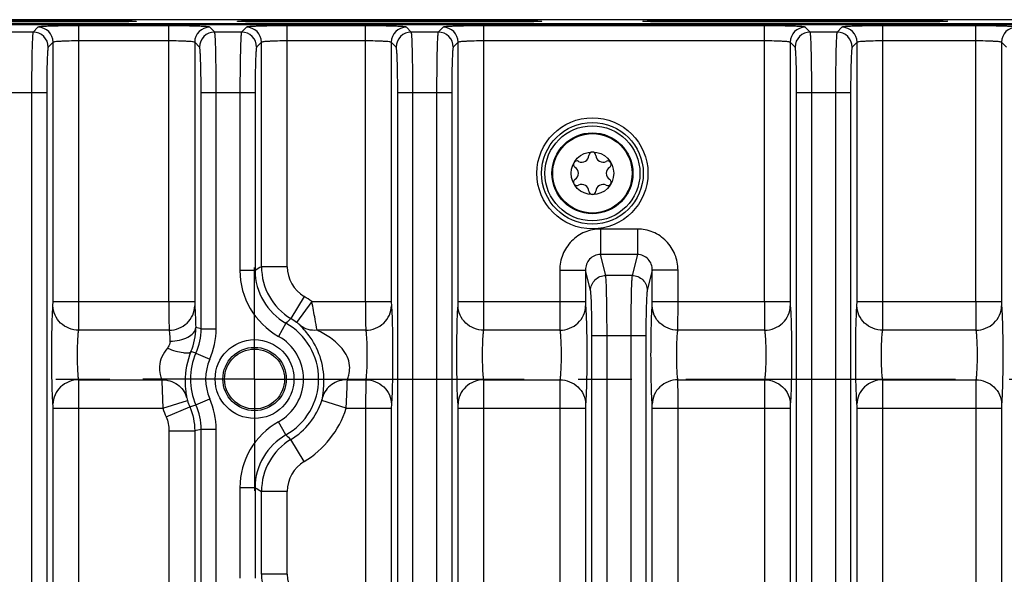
# Model space of a CAD drawing. Header units: inches. Extents: x 0 to 34, y 0 to 22.
# Tile 85 of 133: x 18.4 to 21, y 5.2 to 6.6. Entities that reach past the tile are written whole.
import ezdxf

# ---------------------------------------------------------------- set-up
doc = ezdxf.new("R2010")
doc.units = ezdxf.units.IN
doc.header["$LTSCALE"] = 1.87
doc.header["$MEASUREMENT"] = 0
doc.linetypes.add('CENTER', pattern=[0.6, 0.375, -0.075, 0.075, -0.075])
doc.layers.get('0').update_dxf_attribs({"linetype": 'CONTINUOUS'})
doc.layers.add('02___PRT_ALL_AXES', color=7, linetype='CONTINUOUS')
doc.layers.add('COSMETIC', color=7, linetype='CONTINUOUS')

msp = doc.modelspace()

# ---------------------------------------------------------------- linework, layer by layer
at = {"color": 7, "linetype": 'Continuous'}
for p, q in [((12.5547, 6.6373), (24.2326, 6.6373)), ((24.232, 6.6389), (15.4207, 6.6389)), ((24.2428, 6.6497), (15.4209, 6.6497)), ((18.0335, 6.6473), (18.6241, 6.6473)), ((18.6241, 6.6438), (18.0335, 6.6438)), ((18.6241, 6.6473), (18.6241, 6.6438)), ((19.0885, 6.6473), (19.0885, 6.6438)), ((19.0885, 6.6473), (19.6791, 6.6473)), ((19.6791, 6.6438), (19.0885, 6.6438)), ((19.6791, 6.6473), (19.6791, 6.6438)), ((20.1435, 6.6473), (20.7341, 6.6473)), ((20.1435, 6.6473), (20.1435, 6.6438)), ((20.7341, 6.6438), (20.1435, 6.6438)), ((20.7341, 6.6473), (20.7341, 6.6438)), ((18.4562, 6.6175), (18.3865, 6.6175)), ((18.469, 6.6302), (18.4562, 6.6175)), ((18.5752, 5.9164), (18.5752, 6.6338)), ((18.8097, 6.6338), (18.5752, 6.6338)), ((18.8097, 5.9164), (18.8097, 6.6338)), ((18.9287, 6.6175), (18.9159, 6.6302)), ((18.9984, 6.6175), (18.9287, 6.6175)), ((19.0111, 6.6302), (18.9984, 6.6175)), ((19.1174, 6.0074), (19.1174, 6.6338)), ((19.3212, 6.6338), (19.1174, 6.6338)), ((19.3212, 5.9164), (19.3212, 6.6338)), ((19.4402, 6.6175), (19.4275, 6.6302)), ((19.5099, 6.6175), (19.4402, 6.6175)), ((19.5227, 6.6302), (19.5099, 6.6175)), ((19.6289, 5.9164), (19.6289, 6.6338)), ((20.359, 6.6338), (19.6289, 6.6338)), ((20.359, 5.9164), (20.359, 6.6338)), ((20.4779, 6.6175), (20.4652, 6.6302)), ((20.5477, 6.6175), (20.4779, 6.6175)), ((20.5604, 6.6302), (20.5477, 6.6175)), ((20.9086, 6.6338), (20.6666, 6.6338)), ((20.6666, 5.9164), (20.6666, 6.6338)), ((20.9086, 5.9164), (20.9086, 6.6338)), ((18.5083, 6.5909), (18.4956, 6.5781)), ((18.5083, 5.9164), (18.5083, 6.5909)), ((18.8097, 6.5945), (18.5752, 6.5945)), ((18.8766, 6.5909), (18.8766, 5.9164)), ((18.8893, 6.5781), (18.8766, 6.5909)), ((19.0505, 6.5909), (19.0377, 6.5781)), ((19.0505, 6.0074), (19.0505, 6.5909)), ((19.3212, 6.5945), (19.1174, 6.5945)), ((19.3881, 6.5909), (19.3881, 5.9164)), ((19.4009, 6.5781), (19.3881, 6.5909)), ((19.562, 6.5909), (19.5493, 6.5781)), ((19.562, 5.9164), (19.562, 6.5909)), ((20.359, 6.5945), (19.6289, 6.5945)), ((20.4258, 6.5909), (20.4258, 5.9164)), ((20.4386, 6.5781), (20.4258, 6.5909)), ((20.5997, 6.5909), (20.587, 6.5781)), ((20.5997, 5.9164), (20.5997, 6.5909)), ((20.9086, 6.5945), (20.6666, 6.5945)), ((20.9755, 6.5909), (20.9755, 5.9164)), ((20.9882, 6.5781), (20.9755, 6.5909)), ((18.3512, 6.4601), (18.4916, 6.4601)), ((18.4523, 6.4601), (18.4523, 3.3703)), ((18.4916, 6.4601), (18.4916, 3.3703)), ((18.8933, 5.846), (18.8933, 6.4601)), ((18.8933, 6.4601), (19.0337, 6.4601)), ((18.9326, 5.846), (18.9326, 6.4601)), ((18.9944, 6.4601), (18.9944, 5.9977)), ((19.0337, 6.4601), (19.0337, 5.9977)), ((19.4049, 3.3703), (19.4049, 6.4601)), ((19.4049, 6.4601), (19.5453, 6.4601)), ((19.4442, 3.3703), (19.4442, 6.4601)), ((19.506, 6.4601), (19.506, 3.3703)), ((19.5453, 6.4601), (19.5453, 3.3703)), ((20.4426, 6.4601), (20.583, 6.4601)), ((20.4426, 3.3703), (20.4426, 6.4601)), ((20.4819, 3.3703), (20.4819, 6.4601)), ((20.5437, 6.4601), (20.5437, 3.3703)), ((20.583, 6.4601), (20.583, 3.3703)), ((20.0282, 6.1053), (19.9322, 6.1053)), ((19.9322, 6.1053), (19.9322, 6.039)), ((20.0282, 6.1053), (20.0282, 6.039)), ((20.0282, 6.039), (19.9322, 6.039)), ((19.9458, 5.9844), (19.9322, 6.039)), ((20.0282, 6.039), (20.0146, 5.9844)), ((19.0337, 5.9977), (18.9944, 5.9977)), ((19.1174, 6.0074), (19.0505, 6.0074)), ((19.8264, 5.9984), (19.8932, 5.9984)), ((19.8264, 5.9984), (19.8264, 5.9164)), ((19.8932, 5.9984), (19.8932, 5.9164)), ((19.9064, 5.9454), (19.8932, 5.9984)), ((20.0671, 5.9984), (20.054, 5.9454)), ((20.134, 5.9984), (20.0671, 5.9984)), ((20.0671, 5.9164), (20.0671, 5.9984)), ((20.134, 5.9164), (20.134, 5.9984)), ((20.0146, 5.9844), (19.9458, 5.9844)), ((19.1613, 5.9298), (19.1268, 5.8724)), ((18.508, 5.9052), (18.5083, 5.9164)), ((18.5083, 5.9164), (18.8766, 5.9164)), ((18.5749, 5.8421), (18.5752, 5.9164)), ((19.1813, 5.9164), (19.1415, 5.8626)), ((19.1813, 5.9164), (19.3881, 5.9164)), ((19.5618, 5.9052), (19.562, 5.9164)), ((19.562, 5.9164), (19.8932, 5.9164)), ((19.6286, 5.8421), (19.6289, 5.9164)), ((20.0669, 5.9052), (20.0671, 5.9164)), ((20.0671, 5.9164), (20.4258, 5.9164)), ((20.1338, 5.8421), (20.134, 5.9164)), ((20.5995, 5.9052), (20.5997, 5.9164)), ((20.5997, 5.9164), (20.9755, 5.9164)), ((20.6664, 5.8421), (20.6666, 5.9164)), ((18.81, 5.8421), (18.5749, 5.8421)), ((18.8933, 5.846), (18.9326, 5.846)), ((19.114, 5.8605), (19.0948, 5.8262)), ((19.3215, 5.8421), (19.1949, 5.8421)), ((19.8266, 5.8421), (19.6286, 5.8421)), ((20.3592, 5.8421), (20.1338, 5.8421)), ((20.9088, 5.8421), (20.6664, 5.8421)), ((19.91, 5.8285), (20.0504, 5.8285)), ((19.91, 3.3703), (19.91, 5.8285)), ((19.9493, 3.3703), (19.9493, 5.8285)), ((20.0111, 5.8285), (20.0111, 3.3703)), ((20.0504, 5.8285), (20.0504, 3.3703)), ((18.8799, 5.7825), (18.867, 5.7865)), ((18.8799, 5.7825), (18.9159, 5.7666)), ((18.5749, 5.7133), (18.791, 5.7133)), ((19.2738, 5.7133), (19.3215, 5.7133)), ((19.3215, 5.7133), (19.3212, 5.639)), ((19.6286, 5.7133), (19.8266, 5.7133)), ((19.8266, 5.7133), (19.8264, 5.639)), ((20.1338, 5.7133), (20.3592, 5.7133)), ((20.3592, 5.7133), (20.359, 5.639)), ((20.6664, 5.7133), (20.9088, 5.7133)), ((20.9088, 5.7133), (20.9086, 5.639)), ((18.8799, 5.6479), (18.9159, 5.6638)), ((18.5083, 4.1914), (18.5083, 5.639)), ((18.5083, 5.639), (18.794, 5.639)), ((18.5752, 4.1914), (18.5752, 5.639)), ((18.794, 5.639), (18.8577, 5.6594)), ((18.8024, 5.6166), (18.8638, 5.6429)), ((18.8638, 5.6429), (18.8799, 5.6479)), ((19.2708, 5.639), (19.2071, 5.6594)), ((19.2708, 5.639), (19.3881, 5.639)), ((19.3212, 5.639), (19.3212, 4.1914)), ((19.3884, 5.6501), (19.3881, 5.639)), ((19.3881, 5.639), (19.3881, 4.1914)), ((19.562, 5.639), (19.8932, 5.639)), ((19.562, 4.1914), (19.562, 5.639)), ((19.6289, 4.1914), (19.6289, 5.639)), ((19.8264, 5.639), (19.8264, 4.1914)), ((19.8935, 5.6501), (19.8932, 5.639)), ((19.8932, 5.639), (19.8932, 4.1914)), ((20.0671, 5.639), (20.4258, 5.639)), ((20.0671, 4.1914), (20.0671, 5.639)), ((20.134, 4.1914), (20.134, 5.639)), ((20.359, 5.639), (20.359, 4.1914)), ((20.4261, 5.6501), (20.4258, 5.639)), ((20.4258, 5.639), (20.4258, 4.1914)), ((20.5997, 5.639), (20.9755, 5.639)), ((20.5997, 4.1914), (20.5997, 5.639)), ((20.6666, 4.1914), (20.6666, 5.639)), ((20.9086, 5.639), (20.9086, 4.1914)), ((20.9757, 5.6501), (20.9755, 5.639)), ((20.9755, 5.639), (20.9755, 4.1914)), ((18.8933, 5.5844), (18.9326, 5.5844)), ((18.8933, 5.046), (18.8933, 5.5844)), ((18.9326, 5.046), (18.9326, 5.5844)), ((19.114, 5.5699), (19.0948, 5.6042)), ((18.8097, 5.5809), (18.8097, 5.0494)), ((18.8097, 5.5809), (18.8766, 5.5809)), ((18.8766, 5.5809), (18.8766, 5.0494)), ((19.1613, 5.5006), (19.1268, 5.558)), ((19.0337, 5.4326), (18.9944, 5.4326)), ((18.9944, 5.4326), (18.9944, 5.1977)), ((19.0337, 5.4326), (19.0337, 5.1977)), ((19.1174, 5.423), (19.0505, 5.423)), ((19.0505, 5.2074), (19.0505, 5.423)), ((19.1174, 5.2074), (19.1174, 5.423)), ((19.1174, 5.2074), (19.0505, 5.2074))]:
    msp.add_line(p, q, dxfattribs=at)
for centre, radius in [((19.9113, 6.2502), 0.1445), ((19.9113, 6.2502), 0.1236), ((19.9113, 6.2502), 0.1053), ((19.9113, 6.2502), 0.1033), ((19.9113, 6.2502), 0.0555), ((19.0324, 5.7152), 0.1025), ((19.0324, 5.7152), 0.0824), ((19.0324, 5.7152), 0.0779)]:
    msp.add_circle(centre, radius, dxfattribs=at)
for centre, radius, start, end in [((18.4562, 6.5781), 0.0394, 0.0842, 89.9158), ((18.4689, 6.5908), 0.0394, 0.0842, 89.9158), ((18.916, 6.5908), 0.0394, 90.0842, 179.9158), ((18.9287, 6.5781), 0.0394, 90.0842, 179.9158), ((18.9983, 6.5781), 0.0394, 0.0842, 89.9158), ((19.0111, 6.5908), 0.0394, 0.0842, 89.9158), ((19.4275, 6.5908), 0.0394, 90.0842, 179.9158), ((19.4403, 6.5781), 0.0394, 90.0842, 179.9158), ((19.5099, 6.5781), 0.0394, 0.0842, 89.9158), ((19.5226, 6.5908), 0.0394, 0.0842, 89.9158), ((20.4653, 6.5908), 0.0394, 90.0842, 179.9158), ((20.478, 6.5781), 0.0394, 90.0842, 179.9158), ((20.5476, 6.5781), 0.0394, 0.0842, 89.9158), ((20.5603, 6.5908), 0.0394, 0.0842, 89.9158), ((21.0149, 6.5908), 0.0394, 90.0842, 179.9158), ((19.9113, 6.2965), 0.00906, 1.6303, 178.3697), ((19.8712, 6.2733), 0.00906, 61.6303, 238.3697), ((19.8841, 6.2972), 0.0181, 241.6303, 358.3697), ((19.9385, 6.2972), 0.0181, 181.6303, 298.3697), ((19.9514, 6.2733), 0.00906, 301.6303, 118.3697), ((19.857, 6.2502), 0.0181, 301.6303, 58.3697), ((19.9656, 6.2502), 0.0181, 121.6303, 238.3697), ((19.8712, 6.2271), 0.00906, 121.6303, 298.3697), ((19.9514, 6.2271), 0.00906, 241.6303, 58.3697), ((19.8841, 6.2032), 0.0181, 1.6303, 118.3697), ((19.9113, 6.2039), 0.00906, 181.6303, 358.3697), ((19.9385, 6.2032), 0.0181, 61.6303, 178.3697), ((19.1911, 5.9977), 0.1967, 179.9999, 240.6759), ((19.7066, 4.8476), 1.3325, 119.4974, 120.327), ((19.1911, 5.9977), 0.1573, 179.9862, 240.6903), ((19.2079, 6.0074), 0.1575, 180.0164, 239.0002), ((19.2079, 6.0074), 0.0905, 180.0021, 239.0145), ((19.0324, 5.7152), 0.2503, 53.5019, 59.0166), ((19.4901, 5.47), 0.5421, 132.0723, 133.9189), ((19.0324, 5.7152), 0.1834, 53.5019, 59.0166), ((18.7246, 5.847), 0.1547, 336.9707, 0.7004), ((18.2271, 2.6712), 3.2439, 78.1494, 78.4018), ((19.0324, 5.7152), 0.1667, 299.3293, 60.6744), ((19.0324, 5.7152), 0.1273, 299.3242, 60.6758), ((19.0324, 5.7152), 0.1667, 156.1998, 203.8002), ((19.0324, 5.7152), 0.1273, 156.1998, 203.8002), ((19.0324, 5.7152), 0.2503, 197.7258, 203.2005), ((19.0324, 5.7152), 0.1834, 197.7258, 203.2005), ((19.0324, 5.7152), 0.1834, 300.9834, 342.2742), ((19.0324, 5.7152), 0.2503, 300.9834, 342.2742), ((18.2197, 8.7786), 3.2644, 281.609, 281.9089), ((19.1911, 5.4326), 0.1967, 119.3241, 180.0001), ((19.1911, 5.4327), 0.1573, 119.3058, 180.0136), ((19.4903, 5.9602), 0.5421, 226.0481, 227.8944), ((19.2079, 5.423), 0.1575, 120.9998, 179.9836), ((19.2079, 5.423), 0.0905, 120.9855, 179.9979), ((19.7066, 6.5828), 1.3326, 239.6717, 240.5013), ((19.2079, 5.2074), 0.1575, 180.0164, 239.0002), ((19.2079, 5.2074), 0.0905, 180.0021, 239.0145)]:
    msp.add_arc(centre, radius, start, end, dxfattribs=at)
for points, knots in [([(18.6241, 6.6473), (18.6306, 6.6473), (18.6436, 6.6473), (18.6624, 6.6472), (18.6797, 6.647), (18.6929, 6.6468), (18.7022, 6.6467), (18.708, 6.6465), (18.713, 6.6464), (18.7172, 6.6462), (18.7201, 6.6461), (18.7219, 6.646), (18.7229, 6.6459), (18.7238, 6.6458), (18.7242, 6.6457), (18.7247, 6.6456), (18.7247, 6.6455)], [0, 0, 0, 0, 0.195826, 0.385808, 0.560148, 0.712431, 0.778462, 0.836799, 0.886882, 0.928236, 0.960456, 0.97304, 0.98323, 0.991008, 0.996364, 1, 1, 1, 1]), ([(18.7247, 6.6455), (18.7246, 6.6455), (18.7244, 6.6454), (18.7239, 6.6453), (18.7233, 6.6453), (18.7224, 6.6452), (18.7212, 6.6451), (18.7192, 6.645), (18.7162, 6.6448), (18.7119, 6.6447), (18.7068, 6.6446), (18.7009, 6.6444), (18.6943, 6.6443), (18.687, 6.6442), (18.6762, 6.644), (18.6616, 6.6439), (18.6432, 6.6438), (18.6305, 6.6438), (18.6241, 6.6438)], [0, 0, 0, 0, 0.002196, 0.006656, 0.013431, 0.02252, 0.033907, 0.047568, 0.081581, 0.12424, 0.17515, 0.233851, 0.299794, 0.372301, 0.450644, 0.622288, 0.808515, 1, 1, 1, 1]), ([(18.9879, 6.6455), (18.9879, 6.6456), (18.9884, 6.6457), (18.9888, 6.6458), (18.9897, 6.6459), (18.9907, 6.646), (18.9925, 6.6461), (18.9954, 6.6462), (18.9995, 6.6464), (19.0046, 6.6465), (19.0104, 6.6467), (19.0197, 6.6468), (19.0329, 6.647), (19.0502, 6.6472), (19.069, 6.6473), (19.082, 6.6473), (19.0885, 6.6473)], [0, 0, 0, 0, 0.003636, 0.008994, 0.016773, 0.026965, 0.03955, 0.071776, 0.113136, 0.163228, 0.221576, 0.287618, 0.439913, 0.614301, 0.804287, 1, 1, 1, 1]), ([(19.0885, 6.6438), (19.0821, 6.6438), (19.0694, 6.6438), (19.051, 6.6439), (19.0364, 6.644), (19.0255, 6.6442), (19.0183, 6.6443), (19.0117, 6.6444), (19.0058, 6.6446), (19.0007, 6.6447), (18.9964, 6.6448), (18.9934, 6.645), (18.9914, 6.6451), (18.9902, 6.6452), (18.9893, 6.6453), (18.9887, 6.6453), (18.9882, 6.6454), (18.988, 6.6455), (18.9879, 6.6455)], [0, 0, 0, 0, 0.191597, 0.377824, 0.549417, 0.627753, 0.700256, 0.766188, 0.824878, 0.875779, 0.918432, 0.95244, 0.966098, 0.977483, 0.98657, 0.993345, 0.997804, 1, 1, 1, 1]), ([(19.6791, 6.6473), (19.6856, 6.6473), (19.6986, 6.6473), (19.7174, 6.6472), (19.7347, 6.647), (19.7479, 6.6468), (19.7572, 6.6467), (19.763, 6.6465), (19.768, 6.6464), (19.7722, 6.6462), (19.7751, 6.6461), (19.7769, 6.646), (19.7779, 6.6459), (19.7788, 6.6458), (19.7792, 6.6457), (19.7797, 6.6456), (19.7797, 6.6455)], [0, 0, 0, 0, 0.195826, 0.385808, 0.560148, 0.712431, 0.778462, 0.836799, 0.886882, 0.928236, 0.960456, 0.97304, 0.98323, 0.991008, 0.996364, 1, 1, 1, 1]), ([(19.7797, 6.6455), (19.7796, 6.6455), (19.7794, 6.6454), (19.7789, 6.6453), (19.7783, 6.6453), (19.7774, 6.6452), (19.7762, 6.6451), (19.7742, 6.645), (19.7712, 6.6448), (19.7669, 6.6447), (19.7618, 6.6446), (19.7559, 6.6444), (19.7493, 6.6443), (19.742, 6.6442), (19.7312, 6.644), (19.7166, 6.6439), (19.6982, 6.6438), (19.6855, 6.6438), (19.6791, 6.6438)], [0, 0, 0, 0, 0.002196, 0.006656, 0.013431, 0.02252, 0.033907, 0.047568, 0.081581, 0.12424, 0.17515, 0.233851, 0.299794, 0.372301, 0.450644, 0.622288, 0.808515, 1, 1, 1, 1]), ([(20.0429, 6.6455), (20.0429, 6.6456), (20.0434, 6.6457), (20.0438, 6.6458), (20.0447, 6.6459), (20.0457, 6.646), (20.0475, 6.6461), (20.0504, 6.6462), (20.0545, 6.6464), (20.0596, 6.6465), (20.0654, 6.6467), (20.0747, 6.6468), (20.0879, 6.647), (20.1052, 6.6472), (20.124, 6.6473), (20.137, 6.6473), (20.1435, 6.6473)], [0, 0, 0, 0, 0.003636, 0.008994, 0.016773, 0.026965, 0.03955, 0.071776, 0.113136, 0.163228, 0.221576, 0.287618, 0.439913, 0.614301, 0.804287, 1, 1, 1, 1]), ([(20.1435, 6.6438), (20.1371, 6.6438), (20.1244, 6.6438), (20.106, 6.6439), (20.0914, 6.644), (20.0805, 6.6442), (20.0733, 6.6443), (20.0667, 6.6444), (20.0608, 6.6446), (20.0557, 6.6447), (20.0514, 6.6448), (20.0484, 6.645), (20.0464, 6.6451), (20.0452, 6.6452), (20.0443, 6.6453), (20.0437, 6.6453), (20.0432, 6.6454), (20.043, 6.6455), (20.0429, 6.6455)], [0, 0, 0, 0, 0.191597, 0.377824, 0.549417, 0.627753, 0.700256, 0.766188, 0.824878, 0.875779, 0.918432, 0.95244, 0.966098, 0.977483, 0.98657, 0.993345, 0.997804, 1, 1, 1, 1]), ([(20.7341, 6.6473), (20.7406, 6.6473), (20.7536, 6.6473), (20.7724, 6.6472), (20.7897, 6.647), (20.8029, 6.6468), (20.8122, 6.6467), (20.818, 6.6465), (20.823, 6.6464), (20.8272, 6.6462), (20.8301, 6.6461), (20.8319, 6.646), (20.8329, 6.6459), (20.8338, 6.6458), (20.8342, 6.6457), (20.8347, 6.6456), (20.8347, 6.6455)], [0, 0, 0, 0, 0.195826, 0.385808, 0.560148, 0.712431, 0.778462, 0.836799, 0.886882, 0.928236, 0.960456, 0.97304, 0.98323, 0.991008, 0.996364, 1, 1, 1, 1]), ([(20.8347, 6.6455), (20.8346, 6.6455), (20.8344, 6.6454), (20.8339, 6.6453), (20.8333, 6.6453), (20.8324, 6.6452), (20.8312, 6.6451), (20.8292, 6.645), (20.8262, 6.6448), (20.8219, 6.6447), (20.8168, 6.6446), (20.8109, 6.6444), (20.8043, 6.6443), (20.797, 6.6442), (20.7862, 6.644), (20.7716, 6.6439), (20.7532, 6.6438), (20.7405, 6.6438), (20.7341, 6.6438)], [0, 0, 0, 0, 0.002196, 0.006656, 0.013431, 0.02252, 0.033907, 0.047568, 0.081581, 0.12424, 0.17515, 0.233851, 0.299794, 0.372301, 0.450644, 0.622288, 0.808515, 1, 1, 1, 1]), ([(18.4562, 6.6175), (18.456, 6.6171), (18.4558, 6.6157), (18.4554, 6.6131), (18.455, 6.609), (18.4545, 6.6008), (18.4539, 6.5875), (18.4533, 6.5682), (18.4529, 6.5448), (18.4524, 6.5084), (18.4523, 6.4798), (18.4523, 6.4601)], [0, 0, 0, 0, 0.008329, 0.02557, 0.051712, 0.086556, 0.180988, 0.305477, 0.455483, 0.625443, 1, 1, 1, 1]), ([(18.5752, 6.6338), (18.5619, 6.6338), (18.5426, 6.6337), (18.518, 6.6332), (18.5023, 6.6328), (18.4892, 6.6323), (18.4802, 6.6318), (18.4747, 6.6313), (18.4719, 6.631), (18.4702, 6.6307), (18.4692, 6.6304), (18.469, 6.6302)], [0, 0, 0, 0, 0.374119, 0.543968, 0.693877, 0.818356, 0.912859, 0.947756, 0.973996, 0.991383, 1, 1, 1, 1]), ([(18.9159, 6.6302), (18.9157, 6.6304), (18.9147, 6.6307), (18.913, 6.631), (18.9102, 6.6313), (18.9047, 6.6318), (18.8957, 6.6323), (18.8826, 6.6328), (18.8669, 6.6332), (18.8423, 6.6337), (18.823, 6.6338), (18.8097, 6.6338)], [0, 0, 0, 0, 0.008597, 0.025964, 0.052179, 0.087061, 0.18149, 0.305911, 0.455827, 0.625676, 1, 1, 1, 1]), ([(18.9326, 6.4601), (18.9326, 6.4798), (18.9325, 6.5084), (18.932, 6.5448), (18.9315, 6.5682), (18.931, 6.5875), (18.9304, 6.6008), (18.9299, 6.609), (18.9295, 6.6131), (18.9291, 6.6157), (18.9289, 6.6171), (18.9287, 6.6175)], [0, 0, 0, 0, 0.374557, 0.544517, 0.694523, 0.819012, 0.913444, 0.948288, 0.97443, 0.991671, 1, 1, 1, 1]), ([(18.9984, 6.6175), (18.9981, 6.6171), (18.9979, 6.6157), (18.9975, 6.6131), (18.9972, 6.609), (18.9966, 6.6008), (18.9961, 6.5875), (18.9955, 6.5682), (18.995, 6.5448), (18.9945, 6.5084), (18.9944, 6.4798), (18.9944, 6.4601)], [0, 0, 0, 0, 0.008329, 0.02557, 0.051712, 0.086556, 0.180988, 0.305477, 0.455483, 0.625443, 1, 1, 1, 1]), ([(19.1174, 6.6338), (19.1041, 6.6338), (19.0848, 6.6337), (19.0602, 6.6332), (19.0444, 6.6328), (19.0314, 6.6323), (19.0223, 6.6318), (19.0169, 6.6313), (19.0141, 6.631), (19.0123, 6.6307), (19.0113, 6.6304), (19.0111, 6.6302)], [0, 0, 0, 0, 0.374119, 0.543968, 0.693877, 0.818356, 0.912859, 0.947756, 0.973996, 0.991383, 1, 1, 1, 1]), ([(19.4275, 6.6302), (19.4273, 6.6304), (19.4263, 6.6307), (19.4245, 6.631), (19.4217, 6.6313), (19.4163, 6.6318), (19.4073, 6.6323), (19.3942, 6.6328), (19.3784, 6.6332), (19.3538, 6.6337), (19.3345, 6.6338), (19.3212, 6.6338)], [0, 0, 0, 0, 0.008597, 0.025964, 0.052179, 0.087061, 0.18149, 0.305911, 0.455827, 0.625676, 1, 1, 1, 1]), ([(19.4442, 6.4601), (19.4442, 6.4798), (19.4441, 6.5084), (19.4436, 6.5448), (19.4431, 6.5682), (19.4425, 6.5875), (19.442, 6.6008), (19.4414, 6.609), (19.4411, 6.6131), (19.4407, 6.6157), (19.4405, 6.6171), (19.4402, 6.6175)], [0, 0, 0, 0, 0.374557, 0.544517, 0.694523, 0.819012, 0.913444, 0.948288, 0.97443, 0.991671, 1, 1, 1, 1]), ([(19.5099, 6.6175), (19.5097, 6.6171), (19.5095, 6.6157), (19.5091, 6.6131), (19.5087, 6.609), (19.5082, 6.6008), (19.5076, 6.5875), (19.507, 6.5682), (19.5066, 6.5448), (19.5061, 6.5084), (19.506, 6.4798), (19.506, 6.4601)], [0, 0, 0, 0, 0.008329, 0.02557, 0.051712, 0.086556, 0.180988, 0.305477, 0.455483, 0.625443, 1, 1, 1, 1]), ([(19.6289, 6.6338), (19.6156, 6.6338), (19.5963, 6.6337), (19.5717, 6.6332), (19.556, 6.6328), (19.5429, 6.6323), (19.5339, 6.6318), (19.5284, 6.6313), (19.5256, 6.631), (19.5239, 6.6307), (19.5229, 6.6304), (19.5227, 6.6302)], [0, 0, 0, 0, 0.374119, 0.543968, 0.693877, 0.818356, 0.912859, 0.947756, 0.973996, 0.991383, 1, 1, 1, 1]), ([(20.4652, 6.6302), (20.465, 6.6304), (20.464, 6.6307), (20.4622, 6.631), (20.4595, 6.6313), (20.454, 6.6318), (20.445, 6.6323), (20.4319, 6.6328), (20.4162, 6.6332), (20.3915, 6.6337), (20.3722, 6.6338), (20.359, 6.6338)], [0, 0, 0, 0, 0.008597, 0.025964, 0.052179, 0.087061, 0.18149, 0.305911, 0.455827, 0.625676, 1, 1, 1, 1]), ([(20.4819, 6.4601), (20.4819, 6.4798), (20.4818, 6.5084), (20.4813, 6.5448), (20.4808, 6.5682), (20.4802, 6.5875), (20.4797, 6.6008), (20.4791, 6.609), (20.4788, 6.6131), (20.4784, 6.6157), (20.4782, 6.6171), (20.4779, 6.6175)], [0, 0, 0, 0, 0.374557, 0.544517, 0.694523, 0.819012, 0.913444, 0.948288, 0.97443, 0.991671, 1, 1, 1, 1]), ([(20.5477, 6.6175), (20.5474, 6.6171), (20.5472, 6.6157), (20.5468, 6.6131), (20.5464, 6.609), (20.5459, 6.6008), (20.5453, 6.5875), (20.5448, 6.5682), (20.5443, 6.5448), (20.5438, 6.5084), (20.5437, 6.4798), (20.5437, 6.4601)], [0, 0, 0, 0, 0.008329, 0.02557, 0.051712, 0.086556, 0.180988, 0.305477, 0.455483, 0.625443, 1, 1, 1, 1]), ([(20.6666, 6.6338), (20.6534, 6.6338), (20.6341, 6.6337), (20.6095, 6.6332), (20.5937, 6.6328), (20.5806, 6.6323), (20.5716, 6.6318), (20.5661, 6.6313), (20.5633, 6.631), (20.5616, 6.6307), (20.5606, 6.6304), (20.5604, 6.6302)], [0, 0, 0, 0, 0.374119, 0.543968, 0.693877, 0.818356, 0.912859, 0.947756, 0.973996, 0.991383, 1, 1, 1, 1]), ([(21.0148, 6.6302), (21.0146, 6.6304), (21.0136, 6.6307), (21.0119, 6.631), (21.0091, 6.6313), (21.0036, 6.6318), (20.9946, 6.6323), (20.9815, 6.6328), (20.9658, 6.6332), (20.9411, 6.6337), (20.9218, 6.6338), (20.9086, 6.6338)], [0, 0, 0, 0, 0.008597, 0.025964, 0.052179, 0.087061, 0.18149, 0.305911, 0.455827, 0.625676, 1, 1, 1, 1]), ([(18.5752, 6.5945), (18.5669, 6.5945), (18.5547, 6.5943), (18.5392, 6.5939), (18.5293, 6.5935), (18.5211, 6.5929), (18.5147, 6.5924), (18.5109, 6.5917), (18.5086, 6.5914), (18.5083, 6.5909)], [0, 0, 0, 0, 0.373447, 0.54299, 0.692643, 0.816964, 0.91148, 0.97293, 1, 1, 1, 1]), ([(18.8766, 6.5909), (18.8762, 6.5914), (18.874, 6.5917), (18.8702, 6.5924), (18.8638, 6.5929), (18.8556, 6.5935), (18.8457, 6.5939), (18.8302, 6.5943), (18.818, 6.5945), (18.8097, 6.5945)], [0, 0, 0, 0, 0.027052, 0.088466, 0.182908, 0.307182, 0.456838, 0.626375, 1, 1, 1, 1]), ([(19.1174, 6.5945), (19.109, 6.5945), (19.0968, 6.5943), (19.0813, 6.5939), (19.0714, 6.5935), (19.0632, 6.5929), (19.0568, 6.5924), (19.0531, 6.5917), (19.0508, 6.5914), (19.0505, 6.5909)], [0, 0, 0, 0, 0.373447, 0.54299, 0.692643, 0.816964, 0.91148, 0.97293, 1, 1, 1, 1]), ([(19.3881, 6.5909), (19.3878, 6.5914), (19.3855, 6.5917), (19.3818, 6.5924), (19.3754, 6.5929), (19.3672, 6.5935), (19.3573, 6.5939), (19.3418, 6.5943), (19.3296, 6.5945), (19.3212, 6.5945)], [0, 0, 0, 0, 0.027052, 0.088466, 0.182908, 0.307182, 0.456838, 0.626375, 1, 1, 1, 1]), ([(19.6289, 6.5945), (19.6206, 6.5945), (19.6084, 6.5943), (19.5929, 6.5939), (19.583, 6.5935), (19.5748, 6.5929), (19.5684, 6.5924), (19.5646, 6.5917), (19.5623, 6.5914), (19.562, 6.5909)], [0, 0, 0, 0, 0.373447, 0.54299, 0.692643, 0.816964, 0.91148, 0.97293, 1, 1, 1, 1]), ([(20.4258, 6.5909), (20.4255, 6.5914), (20.4232, 6.5917), (20.4195, 6.5924), (20.4131, 6.5929), (20.4049, 6.5935), (20.395, 6.5939), (20.3795, 6.5943), (20.3673, 6.5945), (20.359, 6.5945)], [0, 0, 0, 0, 0.027052, 0.088466, 0.182908, 0.307182, 0.456838, 0.626375, 1, 1, 1, 1]), ([(20.6666, 6.5945), (20.6583, 6.5945), (20.6461, 6.5943), (20.6306, 6.5939), (20.6207, 6.5935), (20.6125, 6.5929), (20.6061, 6.5924), (20.6023, 6.5917), (20.6001, 6.5914), (20.5997, 6.5909)], [0, 0, 0, 0, 0.373447, 0.54299, 0.692643, 0.816964, 0.91148, 0.97293, 1, 1, 1, 1]), ([(20.9755, 6.5909), (20.9751, 6.5914), (20.9728, 6.5917), (20.9691, 6.5924), (20.9627, 6.5929), (20.9545, 6.5935), (20.9446, 6.5939), (20.9291, 6.5943), (20.9169, 6.5945), (20.9086, 6.5945)], [0, 0, 0, 0, 0.027052, 0.088466, 0.182908, 0.307182, 0.456838, 0.626375, 1, 1, 1, 1]), ([(18.4956, 6.5781), (18.4953, 6.5779), (18.4951, 6.5768), (18.4947, 6.5749), (18.4944, 6.5718), (18.4938, 6.5657), (18.4933, 6.5557), (18.4927, 6.5411), (18.4922, 6.5236), (18.4917, 6.4963), (18.4916, 6.4748), (18.4916, 6.4601)], [0, 0, 0, 0, 0.008604, 0.025967, 0.052176, 0.087054, 0.181481, 0.305903, 0.455824, 0.625684, 1, 1, 1, 1]), ([(18.8933, 6.4601), (18.8933, 6.4748), (18.8932, 6.4963), (18.8927, 6.5236), (18.8922, 6.5411), (18.8916, 6.5557), (18.8911, 6.5657), (18.8905, 6.5718), (18.8902, 6.5749), (18.8898, 6.5768), (18.8896, 6.5779), (18.8893, 6.5781)], [0, 0, 0, 0, 0.374316, 0.544176, 0.694097, 0.818519, 0.912946, 0.947824, 0.974033, 0.991396, 1, 1, 1, 1]), ([(19.0377, 6.5781), (19.0375, 6.5779), (19.0372, 6.5768), (19.0368, 6.5749), (19.0365, 6.5718), (19.036, 6.5657), (19.0354, 6.5557), (19.0348, 6.5411), (19.0344, 6.5236), (19.0339, 6.4963), (19.0337, 6.4748), (19.0337, 6.4601)], [0, 0, 0, 0, 0.008604, 0.025967, 0.052176, 0.087054, 0.181481, 0.305903, 0.455824, 0.625684, 1, 1, 1, 1]), ([(19.4049, 6.4601), (19.4049, 6.4748), (19.4047, 6.4963), (19.4042, 6.5236), (19.4038, 6.5411), (19.4032, 6.5557), (19.4026, 6.5657), (19.4021, 6.5718), (19.4017, 6.5749), (19.4014, 6.5768), (19.4011, 6.5779), (19.4009, 6.5781)], [0, 0, 0, 0, 0.374316, 0.544176, 0.694097, 0.818519, 0.912946, 0.947824, 0.974033, 0.991396, 1, 1, 1, 1]), ([(19.5493, 6.5781), (19.549, 6.5779), (19.5488, 6.5768), (19.5484, 6.5749), (19.5481, 6.5718), (19.5475, 6.5657), (19.547, 6.5557), (19.5464, 6.5411), (19.5459, 6.5236), (19.5454, 6.4963), (19.5453, 6.4748), (19.5453, 6.4601)], [0, 0, 0, 0, 0.008604, 0.025967, 0.052176, 0.087054, 0.181481, 0.305903, 0.455824, 0.625684, 1, 1, 1, 1]), ([(20.4426, 6.4601), (20.4426, 6.4748), (20.4424, 6.4963), (20.442, 6.5236), (20.4415, 6.5411), (20.4409, 6.5557), (20.4403, 6.5657), (20.4398, 6.5718), (20.4395, 6.5749), (20.4391, 6.5768), (20.4388, 6.5779), (20.4386, 6.5781)], [0, 0, 0, 0, 0.374316, 0.544176, 0.694097, 0.818519, 0.912946, 0.947824, 0.974033, 0.991396, 1, 1, 1, 1]), ([(20.587, 6.5781), (20.5868, 6.5779), (20.5865, 6.5768), (20.5861, 6.5749), (20.5858, 6.5718), (20.5852, 6.5657), (20.5847, 6.5557), (20.5841, 6.5411), (20.5836, 6.5236), (20.5832, 6.4963), (20.583, 6.4748), (20.583, 6.4601)], [0, 0, 0, 0, 0.008604, 0.025967, 0.052176, 0.087054, 0.181481, 0.305903, 0.455824, 0.625684, 1, 1, 1, 1]), ([(19.9322, 6.1053), (19.9184, 6.1053), (19.8904, 6.0997), (19.8552, 6.0758), (19.8318, 6.0402), (19.8264, 6.0123), (19.8264, 5.9984)], [0, 0, 0, 0, 0.250003, 0.499951, 0.749924, 1, 1, 1, 1]), ([(20.134, 5.9984), (20.134, 6.0123), (20.1286, 6.0402), (20.1052, 6.0758), (20.07, 6.0997), (20.042, 6.1053), (20.0282, 6.1053)], [0, 0, 0, 0, 0.250075, 0.50005, 0.750001, 1, 1, 1, 1]), ([(19.9322, 6.039), (19.927, 6.039), (19.9164, 6.0369), (19.9033, 6.0275), (19.895, 6.014), (19.8932, 6.0036), (19.8932, 5.9984)], [0, 0, 0, 0, 0.252287, 0.503673, 0.752857, 1, 1, 1, 1]), ([(20.0671, 5.9984), (20.0672, 6.0036), (20.0654, 6.014), (20.0571, 6.0275), (20.044, 6.0369), (20.0334, 6.039), (20.0282, 6.039)], [0, 0, 0, 0, 0.247143, 0.496329, 0.747717, 1, 1, 1, 1]), ([(19.9064, 5.9454), (19.9065, 5.9554), (19.915, 5.9761), (19.9358, 5.9844), (19.9458, 5.9844)], [0, 0, 0, 0, 0.498378, 1, 1, 1, 1]), ([(19.9493, 5.8285), (19.9493, 5.8468), (19.9492, 5.8813), (19.9485, 5.9274), (19.9477, 5.9589), (19.9466, 5.9764), (19.9462, 5.9823), (19.9458, 5.9844)], [0, 0, 0, 0, 0.353557, 0.662253, 0.887147, 0.958812, 1, 1, 1, 1]), ([(20.0146, 5.9844), (20.0142, 5.9823), (20.0138, 5.9764), (20.0127, 5.9589), (20.0119, 5.9274), (20.0112, 5.8813), (20.0111, 5.8469), (20.0111, 5.8285)], [0, 0, 0, 0, 0.041184, 0.112842, 0.337707, 0.646385, 1, 1, 1, 1]), ([(20.0146, 5.9844), (20.0246, 5.9844), (20.0454, 5.9761), (20.0539, 5.9554), (20.054, 5.9454)], [0, 0, 0, 0, 0.501635, 1, 1, 1, 1]), ([(19.91, 5.8285), (19.91, 5.8423), (19.9098, 5.8681), (19.9091, 5.9027), (19.9083, 5.9263), (19.9073, 5.9394), (19.9068, 5.9439), (19.9064, 5.9454)], [0, 0, 0, 0, 0.35344, 0.66204, 0.886899, 0.958626, 1, 1, 1, 1]), ([(20.054, 5.9454), (20.0536, 5.9439), (20.0531, 5.9394), (20.0521, 5.9263), (20.0513, 5.9027), (20.0506, 5.8681), (20.0504, 5.8423), (20.0504, 5.8285)], [0, 0, 0, 0, 0.04137, 0.113093, 0.337922, 0.646502, 1, 1, 1, 1]), ([(18.508, 5.6501), (18.5074, 5.6566), (18.5065, 5.6731), (18.5052, 5.7156), (18.5047, 5.7777), (18.5052, 5.8398), (18.5065, 5.8823), (18.5074, 5.8987), (18.508, 5.9052)], [0, 0, 0, 0, 0.076843, 0.193551, 0.5, 0.806448, 0.923156, 1, 1, 1, 1]), ([(18.5749, 5.8421), (18.5663, 5.8422), (18.549, 5.8456), (18.5269, 5.8595), (18.5119, 5.8804), (18.5081, 5.8971), (18.508, 5.9052)], [0, 0, 0, 0, 0.256111, 0.509215, 0.756946, 1, 1, 1, 1]), ([(18.8097, 5.9164), (18.8097, 5.9084), (18.8097, 5.8836), (18.8097, 5.8589), (18.81, 5.8421)], [0, 0, 0, 0, 0.321742, 1, 1, 1, 1]), ([(18.81, 5.8421), (18.8186, 5.8422), (18.8359, 5.8455), (18.858, 5.8595), (18.873, 5.8804), (18.8767, 5.8971), (18.8768, 5.9052)], [0, 0, 0, 0, 0.256111, 0.509215, 0.756946, 1, 1, 1, 1]), ([(18.8766, 5.9164), (18.8766, 5.9152), (18.8766, 5.9115), (18.8766, 5.9078), (18.8768, 5.9052)], [0, 0, 0, 0, 0.321678, 1, 1, 1, 1]), ([(18.8768, 5.9052), (18.8776, 5.8979), (18.8785, 5.8791), (18.8791, 5.8603), (18.8793, 5.8489)], [0, 0, 0, 0, 0.393475, 1, 1, 1, 1]), ([(19.1949, 5.8421), (19.1934, 5.8518), (19.189, 5.8765), (19.1844, 5.9013), (19.1813, 5.9164)], [0, 0, 0, 0, 0.388627, 1, 1, 1, 1]), ([(19.3212, 5.9164), (19.3212, 5.9084), (19.3213, 5.8836), (19.3213, 5.8589), (19.3215, 5.8421)], [0, 0, 0, 0, 0.321742, 1, 1, 1, 1]), ([(19.3215, 5.8421), (19.3302, 5.8422), (19.3475, 5.8455), (19.3695, 5.8595), (19.3846, 5.8804), (19.3883, 5.8971), (19.3884, 5.9052)], [0, 0, 0, 0, 0.256111, 0.509215, 0.756946, 1, 1, 1, 1]), ([(19.3881, 5.9164), (19.3881, 5.9152), (19.3882, 5.9115), (19.3882, 5.9078), (19.3884, 5.9052)], [0, 0, 0, 0, 0.321678, 1, 1, 1, 1]), ([(19.3884, 5.9052), (19.3891, 5.8987), (19.3899, 5.8823), (19.3913, 5.8398), (19.3918, 5.7777), (19.3913, 5.7156), (19.3899, 5.6731), (19.3891, 5.6566), (19.3884, 5.6501)], [0, 0, 0, 0, 0.076844, 0.193552, 0.5, 0.806449, 0.923156, 1, 1, 1, 1]), ([(19.5618, 5.6501), (19.5611, 5.6566), (19.5602, 5.6731), (19.5589, 5.7156), (19.5584, 5.7777), (19.5589, 5.8398), (19.5602, 5.8823), (19.5611, 5.8987), (19.5618, 5.9052)], [0, 0, 0, 0, 0.076843, 0.193551, 0.5, 0.806448, 0.923156, 1, 1, 1, 1]), ([(19.6286, 5.8421), (19.62, 5.8422), (19.6027, 5.8456), (19.5806, 5.8595), (19.5656, 5.8804), (19.5619, 5.8971), (19.5618, 5.9052)], [0, 0, 0, 0, 0.256111, 0.509215, 0.756946, 1, 1, 1, 1]), ([(19.8264, 5.9164), (19.8264, 5.9084), (19.8264, 5.8836), (19.8264, 5.8589), (19.8266, 5.8421)], [0, 0, 0, 0, 0.321742, 1, 1, 1, 1]), ([(19.8266, 5.8421), (19.8353, 5.8422), (19.8526, 5.8455), (19.8746, 5.8595), (19.8897, 5.8804), (19.8934, 5.8971), (19.8935, 5.9052)], [0, 0, 0, 0, 0.256111, 0.509215, 0.756946, 1, 1, 1, 1]), ([(19.8932, 5.9164), (19.8932, 5.9152), (19.8933, 5.9115), (19.8933, 5.9078), (19.8935, 5.9052)], [0, 0, 0, 0, 0.321678, 1, 1, 1, 1]), ([(19.8935, 5.9052), (19.8942, 5.8987), (19.895, 5.8823), (19.8964, 5.8398), (19.8969, 5.7777), (19.8964, 5.7156), (19.895, 5.6731), (19.8942, 5.6566), (19.8935, 5.6501)], [0, 0, 0, 0, 0.076844, 0.193552, 0.5, 0.806449, 0.923156, 1, 1, 1, 1]), ([(20.0669, 5.6501), (20.0662, 5.6566), (20.0654, 5.6731), (20.064, 5.7156), (20.0635, 5.7777), (20.064, 5.8398), (20.0654, 5.8823), (20.0662, 5.8987), (20.0669, 5.9052)], [0, 0, 0, 0, 0.076843, 0.193551, 0.5, 0.806448, 0.923156, 1, 1, 1, 1]), ([(20.1338, 5.8421), (20.1251, 5.8422), (20.1078, 5.8456), (20.0857, 5.8595), (20.0707, 5.8804), (20.067, 5.8971), (20.0669, 5.9052)], [0, 0, 0, 0, 0.256111, 0.509215, 0.756946, 1, 1, 1, 1]), ([(20.359, 5.9164), (20.359, 5.9084), (20.359, 5.8836), (20.359, 5.8589), (20.3592, 5.8421)], [0, 0, 0, 0, 0.321742, 1, 1, 1, 1]), ([(20.3592, 5.8421), (20.3679, 5.8422), (20.3852, 5.8455), (20.4072, 5.8595), (20.4223, 5.8804), (20.426, 5.8971), (20.4261, 5.9052)], [0, 0, 0, 0, 0.256111, 0.509215, 0.756946, 1, 1, 1, 1]), ([(20.4258, 5.9164), (20.4258, 5.9152), (20.4259, 5.9115), (20.4259, 5.9078), (20.4261, 5.9052)], [0, 0, 0, 0, 0.321678, 1, 1, 1, 1]), ([(20.4261, 5.9052), (20.4268, 5.8987), (20.4276, 5.8823), (20.429, 5.8398), (20.4295, 5.7777), (20.429, 5.7156), (20.4276, 5.6731), (20.4268, 5.6566), (20.4261, 5.6501)], [0, 0, 0, 0, 0.076844, 0.193552, 0.5, 0.806449, 0.923156, 1, 1, 1, 1]), ([(20.5995, 5.6501), (20.5988, 5.6566), (20.598, 5.6731), (20.5966, 5.7156), (20.5961, 5.7777), (20.5966, 5.8398), (20.598, 5.8823), (20.5988, 5.8987), (20.5995, 5.9052)], [0, 0, 0, 0, 0.076843, 0.193551, 0.5, 0.806448, 0.923156, 1, 1, 1, 1]), ([(20.6664, 5.8421), (20.6577, 5.8422), (20.6404, 5.8456), (20.6183, 5.8595), (20.6033, 5.8804), (20.5996, 5.8971), (20.5995, 5.9052)], [0, 0, 0, 0, 0.256111, 0.509215, 0.756946, 1, 1, 1, 1]), ([(20.9086, 5.9164), (20.9086, 5.9084), (20.9086, 5.8836), (20.9086, 5.8589), (20.9088, 5.8421)], [0, 0, 0, 0, 0.321742, 1, 1, 1, 1]), ([(20.9088, 5.8421), (20.9175, 5.8422), (20.9348, 5.8455), (20.9569, 5.8595), (20.9719, 5.8804), (20.9756, 5.8971), (20.9757, 5.9052)], [0, 0, 0, 0, 0.256111, 0.509215, 0.756946, 1, 1, 1, 1]), ([(20.9755, 5.9164), (20.9755, 5.9152), (20.9755, 5.9115), (20.9755, 5.9078), (20.9757, 5.9052)], [0, 0, 0, 0, 0.321678, 1, 1, 1, 1]), ([(20.9757, 5.9052), (20.9764, 5.8987), (20.9772, 5.8823), (20.9786, 5.8398), (20.9791, 5.7777), (20.9786, 5.7156), (20.9772, 5.6731), (20.9764, 5.6566), (20.9757, 5.6501)], [0, 0, 0, 0, 0.076844, 0.193552, 0.5, 0.806449, 0.923156, 1, 1, 1, 1]), ([(18.5749, 5.7133), (18.5743, 5.7166), (18.5734, 5.7249), (18.5721, 5.7463), (18.5716, 5.7777), (18.5721, 5.8091), (18.5734, 5.8305), (18.5743, 5.8388), (18.5749, 5.8421)], [0, 0, 0, 0, 0.077147, 0.193831, 0.500016, 0.806192, 0.922866, 1, 1, 1, 1]), ([(18.81, 5.8421), (18.8107, 5.8384), (18.8116, 5.8289), (18.8122, 5.8194), (18.8124, 5.8136)], [0, 0, 0, 0, 0.394329, 1, 1, 1, 1]), ([(18.8124, 5.8136), (18.8208, 5.8138), (18.8369, 5.8156), (18.8581, 5.8228), (18.8737, 5.8335), (18.879, 5.8441), (18.8793, 5.8489)], [0, 0, 0, 0, 0.312522, 0.593943, 0.822149, 1, 1, 1, 1]), ([(19.1514, 5.8544), (19.1509, 5.8549), (19.1478, 5.8578), (19.1444, 5.8605), (19.1415, 5.8626)], [0, 0, 0, 0, 0.15909, 1, 1, 1, 1]), ([(19.2092, 5.6675), (19.2098, 5.6718), (19.2115, 5.6831), (19.2144, 5.716), (19.2087, 5.7666), (19.1838, 5.8185), (19.1607, 5.8448), (19.1514, 5.8544)], [0, 0, 0, 0, 0.064043, 0.167789, 0.486594, 0.802054, 1, 1, 1, 1]), ([(19.1949, 5.8421), (19.1871, 5.8412), (19.1713, 5.8423), (19.1572, 5.8496), (19.1514, 5.8544)], [0, 0, 0, 0, 0.508595, 1, 1, 1, 1]), ([(19.2738, 5.7133), (19.2751, 5.7174), (19.2786, 5.7275), (19.2809, 5.7461), (19.2766, 5.7687), (19.2647, 5.7901), (19.2483, 5.8079), (19.2253, 5.826), (19.2068, 5.8361), (19.1949, 5.8421)], [0, 0, 0, 0, 0.076086, 0.190962, 0.331338, 0.479595, 0.624014, 0.761568, 1, 1, 1, 1]), ([(19.3215, 5.8421), (19.3222, 5.8388), (19.323, 5.8305), (19.3244, 5.8091), (19.3249, 5.7777), (19.3244, 5.7463), (19.323, 5.7249), (19.3222, 5.7166), (19.3215, 5.7133)], [0, 0, 0, 0, 0.077134, 0.193809, 0.499986, 0.806171, 0.922854, 1, 1, 1, 1]), ([(19.6286, 5.7133), (19.628, 5.7166), (19.6271, 5.7249), (19.6258, 5.7463), (19.6253, 5.7777), (19.6258, 5.8091), (19.6271, 5.8305), (19.628, 5.8388), (19.6286, 5.8421)], [0, 0, 0, 0, 0.077147, 0.193831, 0.500016, 0.806192, 0.922866, 1, 1, 1, 1]), ([(19.8266, 5.8421), (19.8273, 5.8388), (19.8281, 5.8305), (19.8295, 5.8091), (19.83, 5.7777), (19.8295, 5.7463), (19.8281, 5.7249), (19.8273, 5.7166), (19.8266, 5.7133)], [0, 0, 0, 0, 0.077134, 0.193809, 0.499986, 0.806171, 0.922854, 1, 1, 1, 1]), ([(20.1338, 5.7133), (20.1331, 5.7166), (20.1322, 5.7249), (20.1309, 5.7463), (20.1304, 5.7777), (20.1309, 5.8091), (20.1322, 5.8305), (20.1331, 5.8388), (20.1338, 5.8421)], [0, 0, 0, 0, 0.077147, 0.193831, 0.500016, 0.806192, 0.922866, 1, 1, 1, 1]), ([(20.3592, 5.8421), (20.3599, 5.8388), (20.3607, 5.8305), (20.3621, 5.8091), (20.3626, 5.7777), (20.3621, 5.7463), (20.3607, 5.7249), (20.3599, 5.7166), (20.3592, 5.7133)], [0, 0, 0, 0, 0.077134, 0.193809, 0.499986, 0.806171, 0.922854, 1, 1, 1, 1]), ([(20.6664, 5.7133), (20.6657, 5.7166), (20.6648, 5.7249), (20.6635, 5.7463), (20.663, 5.7777), (20.6635, 5.8091), (20.6648, 5.8305), (20.6657, 5.8388), (20.6664, 5.8421)], [0, 0, 0, 0, 0.077147, 0.193831, 0.500016, 0.806192, 0.922866, 1, 1, 1, 1]), ([(20.9088, 5.8421), (20.9095, 5.8388), (20.9103, 5.8305), (20.9117, 5.8091), (20.9122, 5.7777), (20.9117, 5.7463), (20.9103, 5.7249), (20.9095, 5.7166), (20.9088, 5.7133)], [0, 0, 0, 0, 0.077134, 0.193809, 0.499986, 0.806171, 0.922854, 1, 1, 1, 1]), ([(18.8056, 5.7955), (18.7999, 5.7887), (18.7901, 5.7738), (18.7839, 5.7495), (18.7858, 5.7289), (18.7896, 5.7177), (18.791, 5.7133)], [0, 0, 0, 0, 0.303681, 0.597444, 0.840418, 1, 1, 1, 1]), ([(18.8124, 5.8136), (18.8125, 5.8121), (18.8121, 5.8055), (18.8088, 5.7993), (18.8056, 5.7955)], [0, 0, 0, 0, 0.237023, 1, 1, 1, 1]), ([(18.8056, 5.7955), (18.8127, 5.7927), (18.826, 5.788), (18.8446, 5.7838), (18.8576, 5.7823), (18.8657, 5.7843), (18.867, 5.7865)], [0, 0, 0, 0, 0.359863, 0.664576, 0.881039, 1, 1, 1, 1]), ([(18.867, 5.7865), (18.8569, 5.7624), (18.8501, 5.7268), (18.8527, 5.6867), (18.8549, 5.6727), (18.8556, 5.6675)], [0, 0, 0, 0, 0.64894, 0.869536, 1, 1, 1, 1]), ([(18.5749, 5.7133), (18.5663, 5.7132), (18.549, 5.7098), (18.5269, 5.6959), (18.5119, 5.675), (18.5081, 5.6583), (18.508, 5.6501)], [0, 0, 0, 0, 0.256111, 0.509215, 0.756946, 1, 1, 1, 1]), ([(18.5752, 5.639), (18.5752, 5.647), (18.5752, 5.6717), (18.5752, 5.6965), (18.5749, 5.7133)], [0, 0, 0, 0, 0.321753, 1, 1, 1, 1]), ([(18.791, 5.7133), (18.8052, 5.7136), (18.8341, 5.7054), (18.8519, 5.6807), (18.8556, 5.6675)], [0, 0, 0, 0, 0.509031, 1, 1, 1, 1]), ([(18.791, 5.7133), (18.7911, 5.7095), (18.7919, 5.6847), (18.793, 5.66), (18.794, 5.639)], [0, 0, 0, 0, 0.153484, 1, 1, 1, 1]), ([(19.2738, 5.7133), (19.2596, 5.7136), (19.2307, 5.7054), (19.213, 5.6807), (19.2092, 5.6675)], [0, 0, 0, 0, 0.509029, 1, 1, 1, 1]), ([(19.2708, 5.639), (19.2712, 5.647), (19.2723, 5.6717), (19.2734, 5.6965), (19.2738, 5.7133)], [0, 0, 0, 0, 0.321685, 1, 1, 1, 1]), ([(19.3215, 5.7133), (19.3302, 5.7132), (19.3475, 5.7098), (19.3695, 5.6959), (19.3846, 5.675), (19.3883, 5.6583), (19.3884, 5.6501)], [0, 0, 0, 0, 0.256111, 0.509215, 0.756946, 1, 1, 1, 1]), ([(19.6286, 5.7133), (19.62, 5.7132), (19.6027, 5.7098), (19.5806, 5.6959), (19.5656, 5.675), (19.5619, 5.6583), (19.5618, 5.6501)], [0, 0, 0, 0, 0.256111, 0.509215, 0.756946, 1, 1, 1, 1]), ([(19.6289, 5.639), (19.6289, 5.647), (19.6289, 5.6717), (19.6289, 5.6965), (19.6286, 5.7133)], [0, 0, 0, 0, 0.321753, 1, 1, 1, 1]), ([(19.8266, 5.7133), (19.8353, 5.7132), (19.8526, 5.7098), (19.8746, 5.6959), (19.8897, 5.675), (19.8934, 5.6583), (19.8935, 5.6501)], [0, 0, 0, 0, 0.256111, 0.509215, 0.756946, 1, 1, 1, 1]), ([(20.1338, 5.7133), (20.1251, 5.7132), (20.1078, 5.7098), (20.0857, 5.6959), (20.0707, 5.675), (20.067, 5.6583), (20.0669, 5.6501)], [0, 0, 0, 0, 0.256111, 0.509215, 0.756946, 1, 1, 1, 1]), ([(20.134, 5.639), (20.134, 5.647), (20.134, 5.6717), (20.134, 5.6965), (20.1338, 5.7133)], [0, 0, 0, 0, 0.321753, 1, 1, 1, 1]), ([(20.3592, 5.7133), (20.3679, 5.7132), (20.3852, 5.7098), (20.4072, 5.6959), (20.4223, 5.675), (20.426, 5.6583), (20.4261, 5.6501)], [0, 0, 0, 0, 0.256111, 0.509215, 0.756946, 1, 1, 1, 1]), ([(20.6664, 5.7133), (20.6577, 5.7132), (20.6404, 5.7098), (20.6183, 5.6959), (20.6033, 5.675), (20.5996, 5.6583), (20.5995, 5.6501)], [0, 0, 0, 0, 0.256111, 0.509215, 0.756946, 1, 1, 1, 1]), ([(20.6666, 5.639), (20.6666, 5.647), (20.6666, 5.6717), (20.6666, 5.6965), (20.6664, 5.7133)], [0, 0, 0, 0, 0.321753, 1, 1, 1, 1]), ([(20.9088, 5.7133), (20.9175, 5.7132), (20.9348, 5.7098), (20.9569, 5.6959), (20.9719, 5.675), (20.9756, 5.6583), (20.9757, 5.6501)], [0, 0, 0, 0, 0.256111, 0.509215, 0.756946, 1, 1, 1, 1]), ([(18.8556, 5.6675), (18.8556, 5.6672), (18.8562, 5.6644), (18.857, 5.6617), (18.8577, 5.6594)], [0, 0, 0, 0, 0.131764, 1, 1, 1, 1]), ([(19.2071, 5.6594), (19.2074, 5.6603), (19.2082, 5.663), (19.209, 5.6657), (19.2092, 5.6675)], [0, 0, 0, 0, 0.357236, 1, 1, 1, 1]), ([(18.5083, 5.639), (18.5083, 5.6402), (18.5083, 5.6439), (18.5083, 5.6476), (18.508, 5.6501)], [0, 0, 0, 0, 0.321678, 1, 1, 1, 1]), ([(19.562, 5.639), (19.562, 5.6402), (19.562, 5.6439), (19.562, 5.6476), (19.5618, 5.6501)], [0, 0, 0, 0, 0.321678, 1, 1, 1, 1]), ([(20.0671, 5.639), (20.0671, 5.6402), (20.0671, 5.6439), (20.0671, 5.6476), (20.0669, 5.6501)], [0, 0, 0, 0, 0.321678, 1, 1, 1, 1]), ([(20.5997, 5.639), (20.5997, 5.6402), (20.5997, 5.6439), (20.5997, 5.6476), (20.5995, 5.6501)], [0, 0, 0, 0, 0.321678, 1, 1, 1, 1])]:
    msp.add_open_spline(points, degree=3, knots=knots, dxfattribs=at)
for points in [[(18.8799, 5.7825), (18.8886, 5.8022), (18.8933, 5.8243), (18.8933, 5.846)], [(18.9159, 5.7666), (18.9268, 5.7913), (18.9326, 5.8189), (18.9326, 5.846)], [(18.9326, 5.5844), (18.9326, 5.6115), (18.9268, 5.6391), (18.9159, 5.6638)], [(18.8638, 5.6429), (18.8722, 5.6235), (18.8766, 5.602), (18.8766, 5.5809)], [(18.8933, 5.5844), (18.8933, 5.6061), (18.8886, 5.6281), (18.8799, 5.6479)], [(18.8024, 5.6166), (18.8071, 5.6054), (18.8097, 5.5931), (18.8097, 5.5809)]]:
    msp.add_open_spline(points, degree=3, dxfattribs=at)
at = {"layer": '02___PRT_ALL_AXES', "color": 7, "linetype": 'CENTER'}
for p, q in [((19.0324, 5.7152), (19.0324, 6.0055)), ((14.308, 5.7152), (18.7421, 5.7152)), ((19.0324, 5.7152), (18.7421, 5.7152)), ((19.0324, 5.7152), (23.4665, 5.7152)), ((19.0324, 5.7152), (19.0324, 5.4248))]:
    msp.add_line(p, q, dxfattribs=at)
at = {"layer": 'COSMETIC', "color": 7, "linetype": 'Continuous'}
msp.add_circle((19.9113, 6.2502), 0.1323, dxfattribs=at)

doc.saveas('drawing.dxf')
